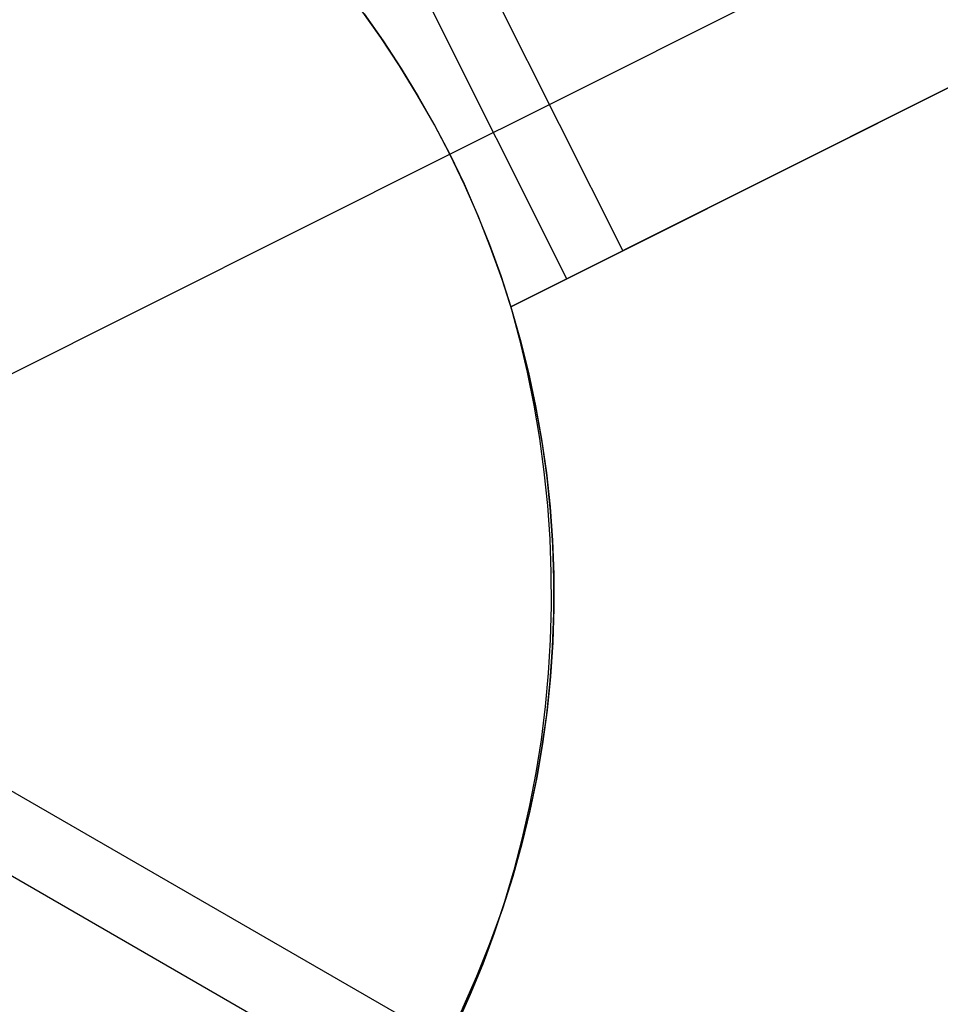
# Model space of a CAD drawing. Header units: millimetres. Extents: x 6049 to 7254, y -11340 to -10297.
# Tile 60 of 237: x 6560.82 to 6563.63, y -10696.8 to -10693.79. Entities that reach past the tile are written whole.
import ezdxf

# ---------------------------------------------------------------- set-up
doc = ezdxf.new("R2010")
doc.units = ezdxf.units.MM
doc.layers.add('color', color=7, linetype='Continuous')

msp = doc.modelspace()

# ---------------------------------------------------------------- linework, layer by layer
at = {"color": 8, "true_color": 0x7f7f7f}
for p, q in [((6050.4183, -10401.4769, 49.4962), (6596.0143, -10716.4769, 49.4962)), ((6595.9018, -10716.6717, 49.4706), (6050.3058, -10401.6717, 49.4706))]:
    msp.add_line(p, q, dxfattribs=at)
at = {"layer": 'color', "color": 254, "true_color": 0xcad1ee}
for p, q in [((6562.4396, -10694.0499, 0.7), (6570.182, -10690.1697, 15.7)), ((6570.406, -10690.6167, 17.3172), (6562.3224, -10694.6679, 13.6576)), ((6570.406, -10690.6167, 17.3172), (6562.3224, -10694.6679, 13.6576)), ((6562.6637, -10694.4969, 0.7), (6570.406, -10690.6167, 15.7)), ((6562.6637, -10694.4969, 0.7), (6570.406, -10690.6167, 15.7)), ((6562.3224, -10694.6679, 9.0086), (6566.9522, -10692.3477, 9.0086)), ((6562.2156, -10693.6029, 0.7), (6562.6637, -10694.4969, 0.7)), ((6562.2156, -10693.6029, 0.7), (6562.6637, -10694.4969, 0.7)), ((6562.493, -10694.5824, 0.7), (6562.045, -10693.6884, 0.7)), ((6561.9253, -10693.8457, -7.3), (6561.8652, -10693.7615, -7.3)), ((6561.9253, -10693.8457, -7.3), (6561.8652, -10693.7615, -7.3)), ((6561.8744, -10693.7739, 0.7), (6561.9323, -10693.856, 0.7)), ((6561.8744, -10693.7739, 0.7), (6561.9323, -10693.856, 0.7)), ((6561.9826, -10693.9321, -7.3), (6561.9253, -10693.8457, -7.3)), ((6561.9826, -10693.9321, -7.3), (6561.9253, -10693.8457, -7.3)), ((6561.9323, -10693.856, 0.7), (6561.9876, -10693.9399, 0.7)), ((6561.9323, -10693.856, 0.7), (6561.9876, -10693.9399, 0.7)), ((6562.0368, -10694.0203, -7.3), (6561.9826, -10693.9321, -7.3)), ((6562.0368, -10694.0203, -7.3), (6561.9826, -10693.9321, -7.3)), ((6561.9876, -10693.9399, 0.7), (6562.0399, -10694.0257, 0.7)), ((6561.9876, -10693.9399, 0.7), (6562.0399, -10694.0257, 0.7)), ((6562.0879, -10694.1104, -7.3), (6562.0368, -10694.0203, -7.3)), ((6562.0879, -10694.1104, -7.3), (6562.0368, -10694.0203, -7.3)), ((6562.0399, -10694.0257, 0.7), (6562.0894, -10694.1131, 0.7)), ((6562.0399, -10694.0257, 0.7), (6562.0894, -10694.1131, 0.7)), ((6562.1359, -10694.2021, 0.7), (6562.4396, -10694.0499, 0.7)), ((6562.1359, -10694.2021, -7.3), (6562.0879, -10694.1104, -7.3)), ((6562.1359, -10694.2021, -7.3), (6562.0879, -10694.1104, -7.3)), ((6562.0894, -10694.1131, 0.7), (6562.1359, -10694.2021, 0.7)), ((6562.0894, -10694.1131, 0.7), (6562.1359, -10694.2021, 0.7)), ((6560.5714, -10694.9862, -7.3), (6562.1359, -10694.2021, -7.3)), ((6562.1359, -10694.2021, 0.7), (6562.1359, -10694.2021, -7.3)), ((6562.1359, -10694.2021, 0.7), (6562.1359, -10694.2021, -7.3)), ((6562.1359, -10694.2021, 0.7), (6562.1794, -10694.2927, 0.7)), ((6562.1807, -10694.2955, -7.3), (6562.1359, -10694.2021, -7.3)), ((6562.1807, -10694.2955, -7.3), (6562.1359, -10694.2021, -7.3)), ((6562.1359, -10694.2021, 0.7), (6562.1794, -10694.2927, 0.7)), ((6562.1794, -10694.2927, 0.7), (6562.2198, -10694.3847, 0.7)), ((6562.1794, -10694.2927, 0.7), (6562.2198, -10694.3847, 0.7)), ((6562.2222, -10694.3904, -7.3), (6562.1807, -10694.2955, -7.3)), ((6562.2222, -10694.3904, -7.3), (6562.1807, -10694.2955, -7.3)), ((6562.2198, -10694.3847, 0.7), (6562.2572, -10694.4779, 0.7)), ((6562.2198, -10694.3847, 0.7), (6562.2572, -10694.4779, 0.7)), ((6562.2605, -10694.4866, -7.3), (6562.2222, -10694.3904, -7.3)), ((6562.2605, -10694.4866, -7.3), (6562.2222, -10694.3904, -7.3)), ((6562.2572, -10694.4779, 0.7), (6562.2914, -10694.5724, 0.7)), ((6562.2572, -10694.4779, 0.7), (6562.2914, -10694.5724, 0.7)), ((6562.2954, -10694.5841, -7.3), (6562.2605, -10694.4866, -7.3)), ((6562.2954, -10694.5841, -7.3), (6562.2605, -10694.4866, -7.3)), ((6562.3224, -10694.6679, 0.7), (6562.6637, -10694.4969, 0.7)), ((6562.3224, -10694.6679, 0.7), (6562.6637, -10694.4969, 0.7)), ((6562.2914, -10694.5724, 0.7), (6562.3224, -10694.6679, 0.7)), ((6562.2914, -10694.5724, 0.7), (6562.3224, -10694.6679, 0.7)), ((6562.3269, -10694.6828, -7.3), (6562.2954, -10694.5841, -7.3)), ((6562.3269, -10694.6828, -7.3), (6562.2954, -10694.5841, -7.3)), ((6562.3224, -10694.6679, 13.6576), (6562.349, -10694.7672, 13.6618)), ((6562.3224, -10694.6679, 13.6576), (6562.349, -10694.7672, 13.6618)), ((6562.3224, -10694.6679, 0.7), (6562.3224, -10694.6679, 13.6576)), ((6562.3224, -10694.6679, 3.188), (6562.3511, -10694.7677, 3.188)), ((6562.3224, -10694.6679, 0.7), (6562.3224, -10694.6679, 13.6576)), ((6562.355, -10694.7825, -7.3), (6562.3269, -10694.6828, -7.3)), ((6562.355, -10694.7825, -7.3), (6562.3269, -10694.6828, -7.3)), ((6562.349, -10694.7672, 13.6618), (6562.3723, -10694.8674, 13.6645)), ((6562.349, -10694.7672, 13.6618), (6562.3723, -10694.8674, 13.6645)), ((6562.3511, -10694.7677, 3.188), (6562.3762, -10694.8683, 3.188)), ((6562.3796, -10694.8831, -7.3), (6562.355, -10694.7825, -7.3)), ((6562.3796, -10694.8831, -7.3), (6562.355, -10694.7825, -7.3)), ((6562.3723, -10694.8674, 13.6645), (6562.3925, -10694.9682, 13.6658)), ((6562.3723, -10694.8674, 13.6645), (6562.3925, -10694.9682, 13.6658)), ((6562.3762, -10694.8683, 3.188), (6562.3979, -10694.9697, 3.188)), ((6562.4008, -10694.9844, -7.3), (6562.3796, -10694.8831, -7.3)), ((6562.4008, -10694.9844, -7.3), (6562.3796, -10694.8831, -7.3)), ((6562.3925, -10694.9682, 13.6658), (6562.4094, -10695.0697, 13.6657)), ((6562.3925, -10694.9682, 13.6658), (6562.4094, -10695.0697, 13.6657)), ((6562.3979, -10694.9697, 3.188), (6562.4161, -10695.0719, 3.188)), ((6562.4184, -10695.0865, -7.3), (6562.4008, -10694.9844, -7.3)), ((6562.4184, -10695.0865, -7.3), (6562.4008, -10694.9844, -7.3)), ((6562.4094, -10695.0697, 13.6657), (6562.4231, -10695.1716, 13.6641)), ((6562.4094, -10695.0697, 13.6657), (6562.4231, -10695.1716, 13.6641)), ((6562.4161, -10695.0719, 3.188), (6562.4307, -10695.1746, 3.188)), ((6562.4325, -10695.1891, -7.3), (6562.4184, -10695.0865, -7.3)), ((6562.4325, -10695.1891, -7.3), (6562.4184, -10695.0865, -7.3)), ((6562.4231, -10695.1716, 13.6641), (6562.4335, -10695.2739, 13.6612)), ((6562.4231, -10695.1716, 13.6641), (6562.4335, -10695.2739, 13.6612)), ((6562.4307, -10695.1746, 3.188), (6562.4418, -10695.2777, 3.188)), ((6562.4431, -10695.2921, -7.3), (6562.4325, -10695.1891, -7.3)), ((6562.4431, -10695.2921, -7.3), (6562.4325, -10695.1891, -7.3)), ((6562.4335, -10695.2739, 13.6612), (6562.4407, -10695.3764, 13.6568)), ((6562.4335, -10695.2739, 13.6612), (6562.4407, -10695.3764, 13.6568)), ((6562.4418, -10695.2777, 3.188), (6562.4493, -10695.3812, 3.188)), ((6562.4501, -10695.3954, -7.3), (6562.4431, -10695.2921, -7.3)), ((6562.4501, -10695.3954, -7.3), (6562.4431, -10695.2921, -7.3)), ((6562.4407, -10695.3764, 13.6568), (6562.4445, -10695.479, 13.6509)), ((6562.4407, -10695.3764, 13.6568), (6562.4445, -10695.479, 13.6509)), ((6562.4493, -10695.3812, 3.188), (6562.4532, -10695.4849, 3.188)), ((6562.4535, -10695.4989, -7.3), (6562.4501, -10695.3954, -7.3)), ((6562.4535, -10695.4989, -7.3), (6562.4501, -10695.3954, -7.3)), ((6562.4445, -10695.479, 13.6509), (6562.4451, -10695.5817, 13.6437)), ((6562.4445, -10695.479, 13.6509), (6562.4451, -10695.5817, 13.6437)), ((6562.4532, -10695.4849, 3.188), (6562.4536, -10695.5886, 3.188)), ((6562.4533, -10695.6025, -7.3), (6562.4535, -10695.4989, -7.3)), ((6562.4533, -10695.6025, -7.3), (6562.4535, -10695.4989, -7.3)), ((6562.4451, -10695.5817, 13.6437), (6562.4423, -10695.6841, 13.6351)), ((6562.4451, -10695.5817, 13.6437), (6562.4423, -10695.6841, 13.6351)), ((6562.4496, -10695.706, -7.3), (6562.4533, -10695.6025, -7.3)), ((6562.4496, -10695.706, -7.3), (6562.4533, -10695.6025, -7.3)), ((6562.4536, -10695.5886, 3.188), (6562.4503, -10695.6923, 3.188)), ((6562.4423, -10695.6841, 13.6351), (6562.4363, -10695.7863, 13.6251)), ((6562.4423, -10695.6841, 13.6351), (6562.4363, -10695.7863, 13.6251)), ((6562.4503, -10695.6923, 3.188), (6562.4435, -10695.7958, 3.188)), ((6562.4423, -10695.8093, -7.3), (6562.4496, -10695.706, -7.3)), ((6562.4423, -10695.8093, -7.3), (6562.4496, -10695.706, -7.3)), ((6562.4363, -10695.7863, 13.6251), (6562.427, -10695.8881, 13.6137)), ((6562.4363, -10695.7863, 13.6251), (6562.427, -10695.8881, 13.6137)), ((6562.4315, -10695.9123, -7.3), (6562.4423, -10695.8093, -7.3)), ((6562.4315, -10695.9123, -7.3), (6562.4423, -10695.8093, -7.3)), ((6562.4435, -10695.7958, 3.188), (6562.433, -10695.8991, 3.188)), ((6562.427, -10695.8881, 13.6137), (6562.4144, -10695.9894, 13.6009)), ((6562.427, -10695.8881, 13.6137), (6562.4144, -10695.9894, 13.6009)), ((6562.433, -10695.8991, 3.188), (6562.4191, -10696.0019, 3.188)), ((6562.417, -10696.0149, -7.3), (6562.4315, -10695.9123, -7.3)), ((6562.417, -10696.0149, -7.3), (6562.4315, -10695.9123, -7.3)), ((6562.4144, -10695.9894, 13.6009), (6562.3985, -10696.09, 13.5868)), ((6562.4144, -10695.9894, 13.6009), (6562.3985, -10696.09, 13.5868)), ((6562.3991, -10696.1169, -7.3), (6562.417, -10696.0149, -7.3)), ((6562.3991, -10696.1169, -7.3), (6562.417, -10696.0149, -7.3)), ((6562.4191, -10696.0019, 3.188), (6562.4015, -10696.1041, 3.188)), ((6562.3777, -10696.2182, -7.3), (6562.3991, -10696.1169, -7.3)), ((6562.3777, -10696.2182, -7.3), (6562.3991, -10696.1169, -7.3)), ((6562.3985, -10696.09, 13.5868), (6562.3794, -10696.1899, 13.5714)), ((6562.3985, -10696.09, 13.5868), (6562.3794, -10696.1899, 13.5714)), ((6562.4015, -10696.1041, 3.188), (6562.3805, -10696.2057, 3.188)), ((6562.3805, -10696.2057, 3.188), (6562.3559, -10696.3065, 3.188)), ((6562.3794, -10696.1899, 13.5714), (6562.3571, -10696.2889, 13.5546)), ((6562.3794, -10696.1899, 13.5714), (6562.3571, -10696.2889, 13.5546)), ((6562.3527, -10696.3187, -7.3), (6562.3777, -10696.2182, -7.3)), ((6562.3527, -10696.3187, -7.3), (6562.3777, -10696.2182, -7.3)), ((6562.3571, -10696.2889, 13.5546), (6562.3316, -10696.3869, 13.5366)), ((6562.3571, -10696.2889, 13.5546), (6562.3316, -10696.3869, 13.5366)), ((6562.3243, -10696.4183, -7.3), (6562.3527, -10696.3187, -7.3)), ((6562.3243, -10696.4183, -7.3), (6562.3527, -10696.3187, -7.3)), ((6562.3559, -10696.3065, 3.188), (6562.3279, -10696.4064, 3.188)), ((6562.3316, -10696.3869, 13.5366), (6562.3029, -10696.4838, 13.5173)), ((6562.3316, -10696.3869, 13.5366), (6562.3029, -10696.4838, 13.5173)), ((6562.2925, -10696.5169, -7.3), (6562.3243, -10696.4183, -7.3)), ((6562.2925, -10696.5169, -7.3), (6562.3243, -10696.4183, -7.3)), ((6562.3279, -10696.4064, 3.188), (6562.2965, -10696.5052, 3.188)), ((6562.2965, -10696.5052, 3.188), (6562.2616, -10696.603, 3.188)), ((6562.3029, -10696.4838, 13.5173), (6562.2712, -10696.5795, 13.4967)), ((6562.3029, -10696.4838, 13.5173), (6562.2712, -10696.5795, 13.4967)), ((6562.2573, -10696.6143, -7.3), (6562.2925, -10696.5169, -7.3)), ((6562.2573, -10696.6143, -7.3), (6562.2925, -10696.5169, -7.3)), ((6562.2712, -10696.5795, 13.4967), (6562.2363, -10696.6737, 13.4749)), ((6562.2712, -10696.5795, 13.4967), (6562.2363, -10696.6737, 13.4749)), ((6562.2188, -10696.7104, -7.3), (6562.2573, -10696.6143, -7.3)), ((6562.2188, -10696.7104, -7.3), (6562.2573, -10696.6143, -7.3)), ((6562.2616, -10696.603, 3.188), (6562.2234, -10696.6994, 3.188)), ((6562.2363, -10696.6737, 13.4749), (6562.1984, -10696.7666, 13.4519)), ((6562.2363, -10696.6737, 13.4749), (6562.1984, -10696.7666, 13.4519)), ((6562.177, -10696.8051, -7.3), (6562.2188, -10696.7104, -7.3)), ((6562.177, -10696.8051, -7.3), (6562.2188, -10696.7104, -7.3)), ((6562.2234, -10696.6994, 3.188), (6562.1819, -10696.7945, 3.188)), ((6562.1984, -10696.7666, 13.4519), (6562.1575, -10696.8578, 13.4277)), ((6562.1984, -10696.7666, 13.4519), (6562.1575, -10696.8578, 13.4277)), ((6562.1819, -10696.7945, 3.188), (6562.1371, -10696.8881, 3.188))]:
    msp.add_line(p, q, dxfattribs=at)

doc.saveas('drawing.dxf')
